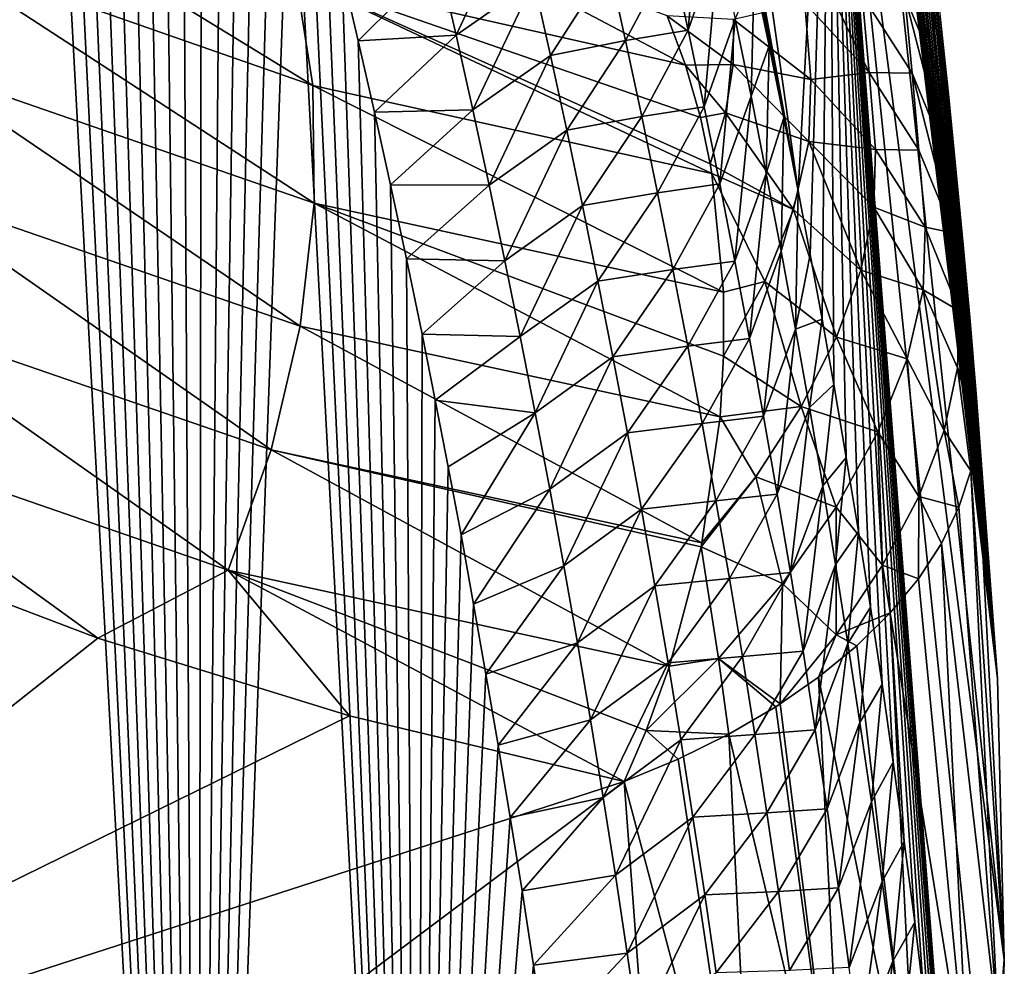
# Model space of a CAD drawing. Header units: metres. Extents: x -109 to 109, y -315 to 32.
# Tile 53 of 256: x -54.45 to -51.55, y -41.35 to -38.57. Entities that reach past the tile are written whole.
import ezdxf

# ---------------------------------------------------------------- set-up
doc = ezdxf.new("R2010")
doc.units = ezdxf.units.M
doc.layers.add('solid_K244242000C74_AAA', color=7, linetype='CONTINUOUS')

msp = doc.modelspace()

# ---------------------------------------------------------------- linework, layer by layer
at = {"layer": 'solid_K244242000C74_AAA'}
for points in [[(-52.158932, -39.069561, 52.143318), (-53.002499, -34.420593, 46.98999), (-52.969627, -33.4021, 47.703144)], [(-52.158932, -39.069561, 52.143318), (-52.969627, -33.4021, 47.703144), (-52.06636, -37.366936, 53.365517)], [(-52.24448, -38.642082, 51.485962), (-52.288467, -38.433128, 51.162354), (-53.002499, -34.420593, 46.98999)], [(-52.201298, -38.85416, 51.812897), (-52.24448, -38.642082, 51.485962), (-53.002499, -34.420593, 46.98999)], [(-52.158932, -39.069561, 52.143318), (-52.201298, -38.85416, 51.812897), (-53.002499, -34.420593, 46.98999)], [(-53.928799, -45.417698, 57.076584), (-54.550102, -45.981064, 57.04678), (-54.485451, -35.134682, 42.890556)], [(-53.928799, -45.417698, 57.076584), (-54.485451, -35.134682, 42.890556), (-54.42157, -35.309456, 43.196121)], [(-53.928799, -45.417698, 57.076584), (-54.42157, -35.309456, 43.196121), (-54.357834, -35.488392, 43.506508)], [(-53.928799, -45.417698, 57.076584), (-54.357834, -35.488392, 43.506508), (-54.294312, -35.671711, 43.821941)], [(-52.158936, -35.636108, 54.547443), (-51.57196, -40.506474, 59.611652), (-51.551472, -41.334538, 59.031837)], [(-52.06636, -37.366936, 53.365517), (-52.158936, -35.636108, 54.547443), (-51.551472, -41.334538, 59.031837)], [(-52.158936, -35.636108, 54.547443), (-52.123085, -35.842106, 54.82309), (-51.57196, -40.506474, 59.611652)], [(-53.928799, -45.417698, 57.076584), (-54.294312, -35.671711, 43.821941), (-54.23098, -35.859325, 44.142349)], [(-53.928799, -45.417698, 57.076584), (-54.23098, -35.859325, 44.142349), (-54.167686, -36.050766, 44.467297)], [(-52.123085, -35.842106, 54.82309), (-52.087879, -36.049809, 55.102287), (-51.57196, -40.506474, 59.611652)], [(-53.928799, -45.417698, 57.076584), (-54.167686, -36.050766, 44.467297), (-54.104527, -36.246277, 44.797012)], [(-52.087879, -36.049809, 55.102287), (-52.053345, -36.25927, 55.385197), (-51.57196, -40.506474, 59.611652)], [(-53.928799, -45.417698, 57.076584), (-54.104527, -36.246277, 44.797012), (-54.041603, -36.446136, 45.131756)], [(-52.053345, -36.25927, 55.385197), (-52.016567, -36.489159, 55.697296), (-51.57196, -40.506474, 59.611652)], [(-53.928799, -45.417698, 57.076584), (-54.041603, -36.446136, 45.131756), (-53.979019, -36.650616, 45.471786)], [(-52.016567, -36.489159, 55.697296), (-51.980633, -36.721264, 56.014183), (-51.57196, -40.506474, 59.611652)], [(-53.928799, -45.417698, 57.076584), (-53.979019, -36.650616, 45.471786), (-53.916878, -36.859993, 45.817364)], [(-51.980633, -36.721264, 56.014183), (-51.94558, -36.955658, 56.336052), (-51.57196, -40.506474, 59.611652)], [(-53.928799, -45.417698, 57.076584), (-53.916878, -36.859993, 45.817364), (-53.855244, -37.074417, 46.168644)], [(-51.94558, -36.955658, 56.336052), (-51.911449, -37.192402, 56.663086), (-51.57196, -40.506474, 59.611652)], [(-53.928799, -45.417698, 57.076584), (-53.855244, -37.074417, 46.168644), (-53.804073, -37.256454, 46.465286)], [(-51.911449, -37.192402, 56.663086), (-51.878311, -37.431374, 56.994949), (-51.57196, -40.506474, 59.611652)], [(-53.928799, -45.417698, 57.076584), (-53.804073, -37.256454, 46.465286), (-53.753105, -37.44157, 46.765518)], [(-52.123283, -39.257061, 52.429543), (-52.158932, -39.069561, 52.143318), (-52.06636, -37.366936, 53.365517)], [(-52.088272, -39.447285, 52.718555), (-52.123283, -39.257061, 52.429543), (-52.06636, -37.366936, 53.365517)], [(-52.053921, -39.640362, 53.01046), (-52.088272, -39.447285, 52.718555), (-52.06636, -37.366936, 53.365517)], [(-51.57196, -42.162613, 58.452011), (-52.06636, -37.366936, 53.365517), (-51.551472, -41.334538, 59.031837)], [(-52.017086, -39.855202, 53.333534), (-52.053921, -39.640362, 53.01046), (-52.06636, -37.366936, 53.365517)], [(-51.981102, -40.073784, 53.660336), (-52.017086, -39.855202, 53.333534), (-52.06636, -37.366936, 53.365517)], [(-51.945999, -40.296276, 53.990997), (-51.981102, -40.073784, 53.660336), (-52.06636, -37.366936, 53.365517)], [(-51.911819, -40.522831, 54.325642), (-51.945999, -40.296276, 53.990997), (-52.06636, -37.366936, 53.365517)], [(-51.878635, -40.753162, 54.66404), (-51.911819, -40.522831, 54.325642), (-52.06636, -37.366936, 53.365517)], [(-51.846504, -40.987129, 55.006073), (-51.878635, -40.753162, 54.66404), (-52.06636, -37.366936, 53.365517)], [(-51.815475, -41.224731, 55.351734), (-51.846504, -40.987129, 55.006073), (-52.06636, -37.366936, 53.365517)], [(-51.789268, -41.435616, 55.657166), (-51.815475, -41.224731, 55.351734), (-52.06636, -37.366936, 53.365517)], [(-51.763977, -41.649281, 55.965378), (-51.789268, -41.435616, 55.657166), (-52.06636, -37.366936, 53.365517)], [(-51.739639, -41.865723, 56.276363), (-51.763977, -41.649281, 55.965378), (-52.06636, -37.366936, 53.365517)], [(-51.716282, -42.084949, 56.59013), (-51.739639, -41.865723, 56.276363), (-52.06636, -37.366936, 53.365517)], [(-51.693947, -42.306953, 56.90667), (-51.716282, -42.084949, 56.59013), (-52.06636, -37.366936, 53.365517)], [(-51.672668, -42.531734, 57.225983), (-51.693947, -42.306953, 56.90667), (-52.06636, -37.366936, 53.365517)], [(-51.652481, -42.759289, 57.548073), (-51.672668, -42.531734, 57.225983), (-52.06636, -37.366936, 53.365517)], [(-51.57196, -42.162613, 58.452011), (-51.652481, -42.759289, 57.548073), (-52.06636, -37.366936, 53.365517)], [(-51.878311, -37.431374, 56.994949), (-51.846226, -37.672512, 57.331459), (-51.57196, -40.506474, 59.611652)], [(-53.928799, -45.417698, 57.076584), (-53.753105, -37.44157, 46.765518), (-53.702415, -37.629963, 47.069508)], [(-53.928799, -45.417698, 57.076584), (-53.702415, -37.629963, 47.069508), (-53.652092, -37.821819, 47.37743)], [(-51.846226, -37.672512, 57.331459), (-51.815239, -37.915813, 57.672615), (-51.57196, -40.506474, 59.611652)], [(-53.281349, -44.85178, 57.063065), (-53.928799, -45.417698, 57.076584), (-53.652092, -37.821819, 47.37743)], [(-53.281349, -44.85178, 57.063065), (-53.652092, -37.821819, 47.37743), (-53.602219, -38.017334, 47.689461)], [(-51.815239, -37.915813, 57.672615), (-51.78907, -38.130478, 57.974937), (-51.57196, -40.506474, 59.611652)], [(-53.589813, -38.758987, 62.465851), (-53.640057, -38.439915, 62.271835), (-54.755596, -38.044525, 63.195206)], [(-54.732536, -38.359478, 63.400745), (-53.589813, -38.758987, 62.465851), (-54.755596, -38.044525, 63.195206)], [(-53.281349, -44.85178, 57.063065), (-53.602219, -38.017334, 47.689461), (-53.552879, -38.216702, 48.005772)], [(-52.483589, -38.596035, 50.390072), (-52.532314, -38.370869, 50.046619), (-52.442108, -38.110844, 50.206841)], [(-52.483589, -38.596035, 50.390072), (-52.442108, -38.110844, 50.206841), (-52.392635, -38.336578, 50.550816)], [(-51.78907, -38.130478, 57.974937), (-51.763813, -38.346802, 58.280819), (-51.57196, -40.506474, 59.611652)], [(-53.281349, -44.85178, 57.063065), (-53.552879, -38.216702, 48.005772), (-53.504154, -38.420109, 48.326542)], [(-53.167538, -38.610302, 48.982876), (-53.218285, -38.390404, 48.640072), (-52.989082, -38.230812, 48.819695)], [(-53.167538, -38.610302, 48.982876), (-52.989082, -38.230812, 48.819695), (-52.938389, -38.450001, 49.160004)], [(-51.867588, -38.266415, 59.227711), (-51.745815, -38.733505, 59.369801), (-51.769032, -38.502666, 59.037251)], [(-51.867588, -38.266415, 59.227711), (-51.844875, -38.494675, 59.556473), (-51.745815, -38.733505, 59.369801)], [(-53.640057, -38.439915, 62.271835), (-52.49107, -38.698879, 61.336479), (-53.281342, -38.281532, 61.663597)], [(-52.544895, -38.554066, 61.228283), (-53.281342, -38.281532, 61.663597), (-52.49107, -38.698879, 61.336479)], [(-51.950195, -38.720394, 60.380829), (-52.159607, -38.290104, 60.207573), (-52.139874, -38.516182, 60.535248)], [(-51.970196, -38.492867, 60.0509), (-52.159607, -38.290104, 60.207573), (-51.950195, -38.720394, 60.380829)], [(-54.75774, -38.699677, 63.56076), (-53.585266, -39.10577, 62.61314), (-54.732536, -38.359478, 63.400745)], [(-53.585266, -39.10577, 62.61314), (-53.589813, -38.758987, 62.465851), (-54.732536, -38.359478, 63.400745)], [(-52.436283, -38.822018, 50.733166), (-52.483589, -38.596035, 50.390072), (-52.392635, -38.336578, 50.550816)], [(-52.436283, -38.822018, 50.733166), (-52.392635, -38.336578, 50.550816), (-52.344612, -38.563126, 50.894428)], [(-51.763813, -38.346802, 58.280819), (-51.739506, -38.564777, 58.590256), (-51.57196, -40.506474, 59.611652)], [(-53.218285, -38.390404, 48.640072), (-53.455952, -38.627323, 48.651585), (-53.504154, -38.420109, 48.326542)], [(-53.167538, -38.610302, 48.982876), (-53.455952, -38.627323, 48.651585), (-53.218285, -38.390404, 48.640072)], [(-52.667942, -38.625969, 49.912102), (-52.717224, -38.402683, 49.56937), (-52.532314, -38.370869, 50.046619)], [(-52.667942, -38.625969, 49.912102), (-52.532314, -38.370869, 50.046619), (-52.483589, -38.596035, 50.390072)], [(-53.281349, -44.85178, 57.063065), (-53.504154, -38.420109, 48.326542), (-53.455952, -38.627323, 48.651585)], [(-52.889046, -38.670067, 49.49995), (-52.938389, -38.450001, 49.160004), (-52.717224, -38.402683, 49.56937)], [(-52.889046, -38.670067, 49.49995), (-52.717224, -38.402683, 49.56937), (-52.667942, -38.625969, 49.912102)], [(-53.640057, -38.439915, 62.271835), (-52.418583, -38.989758, 61.506714), (-52.447205, -38.853523, 61.433777)], [(-53.640057, -38.439915, 62.271835), (-52.413601, -39.018353, 61.520618), (-52.418583, -38.989758, 61.506714)], [(-53.640057, -38.439915, 62.271835), (-52.447205, -38.853523, 61.433777), (-52.49107, -38.698879, 61.336479)], [(-53.589813, -38.758987, 62.465851), (-52.413601, -39.018353, 61.520618), (-53.640057, -38.439915, 62.271835)], [(-53.118141, -38.831123, 49.325314), (-53.167538, -38.610302, 48.982876), (-52.938389, -38.450001, 49.160004)], [(-53.118141, -38.831123, 49.325314), (-52.938389, -38.450001, 49.160004), (-52.889046, -38.670067, 49.49995)], [(-52.298035, -38.790462, 51.237686), (-52.344612, -38.563126, 50.894428), (-52.288467, -38.433128, 51.162354)], [(-52.298035, -38.790462, 51.237686), (-52.288467, -38.433128, 51.162354), (-52.24448, -38.642082, 51.485962)], [(-51.970196, -38.492867, 60.0509), (-51.823463, -38.722424, 59.885677), (-51.844875, -38.494675, 59.556473)], [(-51.970196, -38.492867, 60.0509), (-51.950195, -38.720394, 60.380829), (-51.823463, -38.722424, 59.885677)], [(-51.844875, -38.494675, 59.556473), (-51.723957, -38.963833, 59.702797), (-51.745815, -38.733505, 59.369801)], [(-51.844875, -38.494675, 59.556473), (-51.823463, -38.722424, 59.885677), (-51.723957, -38.963833, 59.702797)], [(-51.769032, -38.502666, 59.037251), (-51.716183, -38.784412, 58.903244), (-51.739506, -38.564777, 58.590256)], [(-51.769032, -38.502666, 59.037251), (-51.745815, -38.733505, 59.369801), (-51.716183, -38.784412, 58.903244)], [(-52.349457, -38.564598, 60.99802), (-52.121387, -38.74173, 60.863361), (-52.139874, -38.516182, 60.535248)], [(-51.950195, -38.720394, 60.380829), (-52.139874, -38.516182, 60.535248), (-52.121387, -38.74173, 60.863361)], [(-52.544895, -38.554066, 61.228283), (-52.350304, -38.696743, 61.177773), (-52.349457, -38.564598, 60.99802)], [(-52.544895, -38.554066, 61.228283), (-52.49107, -38.698879, 61.336479), (-52.350304, -38.696743, 61.177773)], [(-52.390392, -39.048801, 51.075909), (-52.436283, -38.822018, 50.733166), (-52.344612, -38.563126, 50.894428)], [(-52.390392, -39.048801, 51.075909), (-52.344612, -38.563126, 50.894428), (-52.298035, -38.790462, 51.237686)], [(-52.350304, -38.696743, 61.177773), (-52.121387, -38.74173, 60.863361), (-52.349457, -38.564598, 60.99802)], [(-51.739506, -38.564777, 58.590256), (-51.716183, -38.784412, 58.903244), (-51.57196, -40.506474, 59.611652)], [(-52.620056, -38.850105, 50.254475), (-52.667942, -38.625969, 49.912102), (-52.483589, -38.596035, 50.390072)], [(-52.620056, -38.850105, 50.254475), (-52.483589, -38.596035, 50.390072), (-52.436283, -38.822018, 50.733166)], [(-53.167538, -38.610302, 48.982876), (-53.408073, -38.837898, 48.980522), (-53.455952, -38.627323, 48.651585)], [(-53.118141, -38.831123, 49.325314), (-53.408073, -38.837898, 48.980522), (-53.167538, -38.610302, 48.982876)], [(-52.841049, -38.890999, 49.839539), (-52.889046, -38.670067, 49.49995), (-52.667942, -38.625969, 49.912102)], [(-52.841049, -38.890999, 49.839539), (-52.667942, -38.625969, 49.912102), (-52.620056, -38.850105, 50.254475)], [(-53.281349, -44.85178, 57.063065), (-53.455952, -38.627323, 48.651585), (-53.408073, -38.837898, 48.980522)], [(-52.252899, -39.018581, 51.580593), (-52.298035, -38.790462, 51.237686), (-52.24448, -38.642082, 51.485962)], [(-52.252899, -39.018581, 51.580593), (-52.24448, -38.642082, 51.485962), (-52.201298, -38.85416, 51.812897)], [(-53.070091, -39.052841, 49.667385), (-53.118141, -38.831123, 49.325314), (-52.889046, -38.670067, 49.49995)], [(-53.070091, -39.052841, 49.667385), (-52.889046, -38.670067, 49.49995), (-52.841049, -38.890999, 49.839539)], [(-54.830303, -39.053047, 63.669563), (-53.626575, -39.467957, 62.708477), (-54.75774, -38.699677, 63.56076)], [(-53.626575, -39.467957, 62.708477), (-53.585266, -39.10577, 62.61314), (-54.75774, -38.699677, 63.56076)], [(-52.49107, -38.698879, 61.336479), (-52.373329, -38.839096, 61.347996), (-52.350304, -38.696743, 61.177773)], [(-52.49107, -38.698879, 61.336479), (-52.447205, -38.853523, 61.433777), (-52.373329, -38.839096, 61.347996)], [(-52.127296, -38.924442, 61.106884), (-52.350304, -38.696743, 61.177773), (-52.373329, -38.839096, 61.347996)], [(-52.127296, -38.924442, 61.106884), (-52.121387, -38.74173, 60.863361), (-52.350304, -38.696743, 61.177773)], [(-52.127296, -38.924442, 61.106884), (-51.931477, -38.947403, 60.711197), (-52.121387, -38.74173, 60.863361)], [(-51.950195, -38.720394, 60.380829), (-52.121387, -38.74173, 60.863361), (-51.931477, -38.947403, 60.711197)], [(-51.950195, -38.720394, 60.380829), (-51.803349, -38.949665, 60.215317), (-51.823463, -38.722424, 59.885677)], [(-51.950195, -38.720394, 60.380829), (-51.931477, -38.947403, 60.711197), (-51.803349, -38.949665, 60.215317)], [(-51.823463, -38.722424, 59.885677), (-51.703442, -39.193649, 60.036232), (-51.723957, -38.963833, 59.702797)], [(-51.823463, -38.722424, 59.885677), (-51.803349, -38.949665, 60.215317), (-51.703442, -39.193649, 60.036232)], [(-51.745815, -38.733505, 59.369801), (-51.693874, -39.005699, 59.219788), (-51.716183, -38.784412, 58.903244)], [(-51.745815, -38.733505, 59.369801), (-51.723957, -38.963833, 59.702797), (-51.693874, -39.005699, 59.219788)], [(-53.589813, -38.758987, 62.465851), (-52.379158, -39.367912, 61.656982), (-52.413601, -39.018353, 61.520618)], [(-53.585266, -39.10577, 62.61314), (-52.379158, -39.367912, 61.656982), (-53.589813, -38.758987, 62.465851)], [(-52.345917, -39.276375, 51.418297), (-52.390392, -39.048801, 51.075909), (-52.298035, -38.790462, 51.237686)], [(-52.345917, -39.276375, 51.418297), (-52.298035, -38.790462, 51.237686), (-52.252899, -39.018581, 51.580593)], [(-51.716183, -38.784412, 58.903244), (-51.693874, -39.005699, 59.219788), (-51.57196, -40.506474, 59.611652)], [(-52.573555, -39.075062, 50.596493), (-52.620056, -38.850105, 50.254475), (-52.436283, -38.822018, 50.733166)], [(-52.573555, -39.075062, 50.596493), (-52.436283, -38.822018, 50.733166), (-52.390392, -39.048801, 51.075909)], [(-53.118141, -38.831123, 49.325314), (-53.360634, -39.052063, 49.313549), (-53.408073, -38.837898, 48.980522)], [(-53.281349, -44.85178, 57.063065), (-53.408073, -38.837898, 48.980522), (-53.360634, -39.052063, 49.313549)], [(-53.070091, -39.052841, 49.667385), (-53.360634, -39.052063, 49.313549), (-53.118141, -38.831123, 49.325314)], [(-52.794395, -39.112774, 50.178776), (-52.841049, -38.890999, 49.839539), (-52.620056, -38.850105, 50.254475)], [(-52.794395, -39.112774, 50.178776), (-52.620056, -38.850105, 50.254475), (-52.573555, -39.075062, 50.596493)], [(-52.447205, -38.853523, 61.433777), (-52.418583, -38.989758, 61.506714), (-52.373329, -38.839096, 61.347996)], [(-52.172825, -39.124374, 61.331997), (-52.373329, -38.839096, 61.347996), (-52.418583, -38.989758, 61.506714)], [(-52.172825, -39.124374, 61.331997), (-52.127296, -38.924442, 61.106884), (-52.373329, -38.839096, 61.347996)], [(-52.209206, -39.247467, 51.923145), (-52.252899, -39.018581, 51.580593), (-52.201298, -38.85416, 51.812897)], [(-52.209206, -39.247467, 51.923145), (-52.201298, -38.85416, 51.812897), (-52.158932, -39.069561, 52.143318)], [(-53.023384, -39.27544, 50.00909), (-53.070091, -39.052841, 49.667385), (-52.841049, -38.890999, 49.839539)], [(-53.023384, -39.27544, 50.00909), (-52.841049, -38.890999, 49.839539), (-52.794395, -39.112774, 50.178776)], [(-51.973999, -39.303226, 61.152603), (-52.127296, -38.924442, 61.106884), (-52.172825, -39.124374, 61.331997)], [(-51.935585, -39.117722, 60.939674), (-51.931477, -38.947403, 60.711197), (-52.127296, -38.924442, 61.106884)], [(-51.973999, -39.303226, 61.152603), (-51.935585, -39.117722, 60.939674), (-52.127296, -38.924442, 61.106884)], [(-51.935585, -39.117722, 60.939674), (-51.784534, -39.176395, 60.545383), (-51.931477, -38.947403, 60.711197)], [(-51.931477, -38.947403, 60.711197), (-51.784534, -39.176395, 60.545383), (-51.803349, -38.949665, 60.215317)], [(-51.803349, -38.949665, 60.215317), (-51.784534, -39.176395, 60.545383), (-51.703442, -39.193649, 60.036232)], [(-51.723957, -38.963833, 59.702797), (-51.672623, -39.228638, 59.539883), (-51.693874, -39.005699, 59.219788)], [(-51.723957, -38.963833, 59.702797), (-51.703442, -39.193649, 60.036232), (-51.672623, -39.228638, 59.539883)], [(-52.413601, -39.018353, 61.520618), (-52.172825, -39.124374, 61.331997), (-52.418583, -38.989758, 61.506714)], [(-52.413601, -39.018353, 61.520618), (-52.256893, -39.336765, 61.533348), (-52.172825, -39.124374, 61.331997)], [(-52.413601, -39.018353, 61.520618), (-52.379158, -39.367912, 61.656982), (-52.256893, -39.336765, 61.533348)], [(-52.302849, -39.504719, 51.760334), (-52.345917, -39.276375, 51.418297), (-52.252899, -39.018581, 51.580593)], [(-52.302849, -39.504719, 51.760334), (-52.252899, -39.018581, 51.580593), (-52.209206, -39.247467, 51.923145)], [(-51.693874, -39.005699, 59.219788), (-51.672623, -39.228638, 59.539883), (-51.57196, -40.506474, 59.611652)], [(-54.947655, -39.407047, 63.723293), (-53.712269, -39.832691, 62.748474), (-54.830303, -39.053047, 63.669563)], [(-53.712269, -39.832691, 62.748474), (-53.626575, -39.467957, 62.708477), (-54.830303, -39.053047, 63.669563)], [(-53.281349, -44.85178, 57.063065), (-53.360634, -39.052063, 49.313549), (-53.313747, -39.270058, 49.650867)], [(-53.070091, -39.052841, 49.667385), (-53.313747, -39.270058, 49.650867), (-53.360634, -39.052063, 49.313549)], [(-53.023384, -39.27544, 50.00909), (-53.313747, -39.270058, 49.650867), (-53.070091, -39.052841, 49.667385)], [(-52.528439, -39.300827, 50.938156), (-52.573555, -39.075062, 50.596493), (-52.390392, -39.048801, 51.075909)], [(-52.528439, -39.300827, 50.938156), (-52.390392, -39.048801, 51.075909), (-52.345917, -39.276375, 51.418297)], [(-52.749084, -39.335373, 50.517658), (-52.794395, -39.112774, 50.178776), (-52.573555, -39.075062, 50.596493)], [(-52.749084, -39.335373, 50.517658), (-52.573555, -39.075062, 50.596493), (-52.528439, -39.300827, 50.938156)], [(-52.166943, -39.477108, 52.26535), (-52.209206, -39.247467, 51.923145), (-52.158932, -39.069561, 52.143318)], [(-52.166943, -39.477108, 52.26535), (-52.158932, -39.069561, 52.143318), (-52.123283, -39.257061, 52.429543)], [(-53.626575, -39.467957, 62.708477), (-52.389034, -39.735176, 61.740784), (-53.585266, -39.10577, 62.61314)], [(-53.585266, -39.10577, 62.61314), (-52.378738, -39.556862, 61.707218), (-52.379158, -39.367912, 61.656982)], [(-53.585266, -39.10577, 62.61314), (-52.389034, -39.735176, 61.740784), (-52.378738, -39.556862, 61.707218)], [(-52.978016, -39.498901, 50.350433), (-53.023384, -39.27544, 50.00909), (-52.794395, -39.112774, 50.178776)], [(-52.978016, -39.498901, 50.350433), (-52.794395, -39.112774, 50.178776), (-52.749084, -39.335373, 50.517658)], [(-51.79076, -39.361469, 60.791794), (-51.935585, -39.117722, 60.939674), (-51.973999, -39.303226, 61.152603)], [(-51.79076, -39.361469, 60.791794), (-51.784534, -39.176395, 60.545383), (-51.935585, -39.117722, 60.939674)], [(-52.04594, -39.50016, 61.345654), (-52.172825, -39.124374, 61.331997), (-52.256893, -39.336765, 61.533348)], [(-52.04594, -39.50016, 61.345654), (-51.973999, -39.303226, 61.152603), (-52.172825, -39.124374, 61.331997)], [(-51.79076, -39.361469, 60.791794), (-51.684296, -39.422897, 60.370132), (-51.784534, -39.176395, 60.545383)], [(-51.784534, -39.176395, 60.545383), (-51.684296, -39.422897, 60.370132), (-51.703442, -39.193649, 60.036232)], [(-51.703442, -39.193649, 60.036232), (-51.652458, -39.453232, 59.863525), (-51.672623, -39.228638, 59.539883)], [(-51.703442, -39.193649, 60.036232), (-51.684296, -39.422897, 60.370132), (-51.652458, -39.453232, 59.863525)], [(-51.672623, -39.228638, 59.539883), (-51.652458, -39.453232, 59.863525), (-51.57196, -40.506474, 59.611652)], [(-52.261189, -39.733826, 52.102024), (-52.302849, -39.504719, 51.760334), (-52.209206, -39.247467, 51.923145)], [(-52.261189, -39.733826, 52.102024), (-52.209206, -39.247467, 51.923145), (-52.166943, -39.477108, 52.26535)], [(-52.166943, -39.477108, 52.26535), (-52.123283, -39.257061, 52.429543), (-52.088272, -39.447285, 52.718555)], [(-53.281349, -44.85178, 57.063065), (-53.313747, -39.270058, 49.650867), (-53.26754, -39.492119, 49.992683)], [(-53.023384, -39.27544, 50.00909), (-53.26754, -39.492119, 49.992683), (-53.313747, -39.270058, 49.650867)], [(-52.978016, -39.498901, 50.350433), (-53.26754, -39.492119, 49.992683), (-53.023384, -39.27544, 50.00909)], [(-52.484699, -39.52739, 51.279469), (-52.528439, -39.300827, 50.938156), (-52.345917, -39.276375, 51.418297)], [(-52.484699, -39.52739, 51.279469), (-52.345917, -39.276375, 51.418297), (-52.302849, -39.504719, 51.760334)], [(-52.705105, -39.558781, 50.85619), (-52.749084, -39.335373, 50.517658), (-52.528439, -39.300827, 50.938156)], [(-52.705105, -39.558781, 50.85619), (-52.528439, -39.300827, 50.938156), (-52.484699, -39.52739, 51.279469)], [(-51.837574, -39.564129, 61.019279), (-51.973999, -39.303226, 61.152603), (-52.04594, -39.50016, 61.345654)], [(-51.837574, -39.564129, 61.019279), (-51.79076, -39.361469, 60.791794), (-51.973999, -39.303226, 61.152603)], [(-52.933979, -39.723202, 50.691422), (-52.978016, -39.498901, 50.350433), (-52.749084, -39.335373, 50.517658)], [(-52.933979, -39.723202, 50.691422), (-52.749084, -39.335373, 50.517658), (-52.705105, -39.558781, 50.85619)], [(-52.379158, -39.367912, 61.656982), (-52.378738, -39.556862, 61.707218), (-52.256893, -39.336765, 61.533348)], [(-52.149944, -39.704517, 61.514912), (-52.256893, -39.336765, 61.533348), (-52.378738, -39.556862, 61.707218)], [(-52.149944, -39.704517, 61.514912), (-52.04594, -39.50016, 61.345654), (-52.256893, -39.336765, 61.533348)], [(-51.728928, -39.775227, 60.804527), (-51.79076, -39.361469, 60.791794), (-51.837574, -39.564129, 61.019279)], [(-51.689022, -39.591343, 60.595398), (-51.684296, -39.422897, 60.370132), (-51.79076, -39.361469, 60.791794)], [(-51.728928, -39.775227, 60.804527), (-51.689022, -39.591343, 60.595398), (-51.79076, -39.361469, 60.791794)], [(-55.105629, -39.749111, 63.720047), (-53.839321, -40.187023, 62.73172), (-54.947655, -39.407047, 63.723293)], [(-53.839321, -40.187023, 62.73172), (-53.712269, -39.832691, 62.748474), (-54.947655, -39.407047, 63.723293)], [(-51.689022, -39.591343, 60.595398), (-51.633419, -39.679482, 60.190716), (-51.684296, -39.422897, 60.370132)], [(-51.684296, -39.422897, 60.370132), (-51.633419, -39.679482, 60.190716), (-51.652458, -39.453232, 59.863525)], [(-52.126114, -39.707489, 52.607204), (-52.166943, -39.477108, 52.26535), (-52.088272, -39.447285, 52.718555)], [(-52.126114, -39.707489, 52.607204), (-52.088272, -39.447285, 52.718555), (-52.053921, -39.640362, 53.01046)], [(-51.652458, -39.453232, 59.863525), (-51.633419, -39.679482, 60.190716), (-51.57196, -40.506474, 59.611652)], [(-53.712269, -39.832691, 62.748474), (-52.442646, -40.107067, 61.768856), (-53.626575, -39.467957, 62.708477)], [(-53.626575, -39.467957, 62.708477), (-52.442646, -40.107067, 61.768856), (-52.389034, -39.735176, 61.740784)], [(-53.281349, -44.85178, 57.063065), (-53.26754, -39.492119, 49.992683), (-53.228554, -39.685875, 50.289406)], [(-52.978016, -39.498901, 50.350433), (-53.228554, -39.685875, 50.289406), (-53.26754, -39.492119, 49.992683)], [(-52.220932, -39.96368, 52.443367), (-52.261189, -39.733826, 52.102024), (-52.166943, -39.477108, 52.26535)], [(-52.220932, -39.96368, 52.443367), (-52.166943, -39.477108, 52.26535), (-52.126114, -39.707489, 52.607204)], [(-52.933979, -39.723202, 50.691422), (-53.228554, -39.685875, 50.289406), (-52.978016, -39.498901, 50.350433)], [(-52.442341, -39.754738, 51.62043), (-52.484699, -39.52739, 51.279469), (-52.302849, -39.504719, 51.760334)], [(-52.442341, -39.754738, 51.62043), (-52.302849, -39.504719, 51.760334), (-52.261189, -39.733826, 52.102024)], [(-51.923832, -39.779434, 61.22229), (-52.04594, -39.50016, 61.345654), (-52.149944, -39.704517, 61.514912)], [(-51.923832, -39.779434, 61.22229), (-51.837574, -39.564129, 61.019279), (-52.04594, -39.50016, 61.345654)], [(-52.66246, -39.782986, 51.194374), (-52.705105, -39.558781, 50.85619), (-52.484699, -39.52739, 51.279469)], [(-52.66246, -39.782986, 51.194374), (-52.484699, -39.52739, 51.279469), (-52.442341, -39.754738, 51.62043)], [(-52.891277, -39.948338, 51.032047), (-52.933979, -39.723202, 50.691422), (-52.705105, -39.558781, 50.85619)], [(-52.891277, -39.948338, 51.032047), (-52.705105, -39.558781, 50.85619), (-52.66246, -39.782986, 51.194374)], [(-52.389034, -39.735176, 61.740784), (-52.149944, -39.704517, 61.514912), (-52.378738, -39.556862, 61.707218)], [(-51.803135, -39.970512, 60.992931), (-51.837574, -39.564129, 61.019279), (-51.923832, -39.779434, 61.22229)], [(-51.803135, -39.970512, 60.992931), (-51.728928, -39.775227, 60.804527), (-51.837574, -39.564129, 61.019279)], [(-51.728928, -39.775227, 60.804527), (-51.65062, -39.894772, 60.493797), (-51.689022, -39.591343, 60.595398)], [(-51.689022, -39.591343, 60.595398), (-51.633335, -39.787228, 60.342651), (-51.633419, -39.679482, 60.190716)], [(-51.689022, -39.591343, 60.595398), (-51.65062, -39.894772, 60.493797), (-51.633335, -39.787228, 60.342651)], [(-52.086716, -39.938602, 52.948715), (-52.126114, -39.707489, 52.607204), (-52.053921, -39.640362, 53.01046)], [(-52.086716, -39.938602, 52.948715), (-52.053921, -39.640362, 53.01046), (-52.017086, -39.855202, 53.333534)], [(-53.281349, -44.85178, 57.063065), (-53.228554, -39.685875, 50.289406), (-53.190228, -39.882938, 50.589714)], [(-52.933979, -39.723202, 50.691422), (-53.190228, -39.882938, 50.589714), (-53.228554, -39.685875, 50.289406)], [(-51.633335, -39.787228, 60.342651), (-51.57196, -40.506474, 59.611652), (-51.633419, -39.679482, 60.190716)], [(-52.933979, -39.723202, 50.691422), (-53.15263, -40.083462, 50.893738), (-53.190228, -39.882938, 50.589714)], [(-52.891277, -39.948338, 51.032047), (-53.15263, -40.083462, 50.893738), (-52.933979, -39.723202, 50.691422)], [(-52.389034, -39.735176, 61.740784), (-52.283901, -39.912151, 61.656937), (-52.149944, -39.704517, 61.514912)], [(-52.047436, -40.002144, 61.395882), (-52.149944, -39.704517, 61.514912), (-52.283901, -39.912151, 61.656937)], [(-52.182076, -40.194271, 52.784359), (-52.220932, -39.96368, 52.443367), (-52.126114, -39.707489, 52.607204)], [(-52.182076, -40.194271, 52.784359), (-52.126114, -39.707489, 52.607204), (-52.086716, -39.938602, 52.948715)], [(-52.047436, -40.002144, 61.395882), (-51.923832, -39.779434, 61.22229), (-52.149944, -39.704517, 61.514912)], [(-55.105629, -39.749111, 63.720047), (-54.90863, -40.127071, 63.413929), (-54.223282, -40.387897, 62.868259)], [(-55.105629, -39.749111, 63.720047), (-54.223282, -40.387897, 62.868259), (-53.839321, -40.187023, 62.73172)], [(-52.621147, -40.007973, 51.532211), (-52.66246, -39.782986, 51.194374), (-52.442341, -39.754738, 51.62043)], [(-52.621147, -40.007973, 51.532211), (-52.442341, -39.754738, 51.62043), (-52.401356, -39.982849, 51.961044)], [(-52.389034, -39.735176, 61.740784), (-52.442646, -40.107067, 61.768856), (-52.283901, -39.912151, 61.656937)], [(-52.401356, -39.982849, 51.961044), (-52.442341, -39.754738, 51.62043), (-52.261189, -39.733826, 52.102024)], [(-52.401356, -39.982849, 51.961044), (-52.261189, -39.733826, 52.102024), (-52.220932, -39.96368, 52.443367)], [(-52.849907, -40.174286, 51.372318), (-52.891277, -39.948338, 51.032047), (-52.66246, -39.782986, 51.194374)], [(-52.849907, -40.174286, 51.372318), (-52.66246, -39.782986, 51.194374), (-52.621147, -40.007973, 51.532211)], [(-51.910019, -40.17292, 61.156475), (-51.923832, -39.779434, 61.22229), (-52.047436, -40.002144, 61.395882)], [(-51.910019, -40.17292, 61.156475), (-51.803135, -39.970512, 60.992931), (-51.923832, -39.779434, 61.22229)], [(-51.803135, -39.970512, 60.992931), (-51.685043, -40.002102, 60.642204), (-51.728928, -39.775227, 60.804527)], [(-51.728928, -39.775227, 60.804527), (-51.685043, -40.002102, 60.642204), (-51.65062, -39.894772, 60.493797)], [(-51.633335, -39.787228, 60.342651), (-51.65062, -39.894772, 60.493797), (-51.551472, -41.334538, 59.031837)], [(-51.633335, -39.787228, 60.342651), (-51.551472, -41.334538, 59.031837), (-51.57196, -40.506474, 59.611652)], [(-53.839321, -40.187023, 62.73172), (-52.538174, -40.470402, 61.740292), (-53.712269, -39.832691, 62.748474)], [(-53.712269, -39.832691, 62.748474), (-52.445045, -40.118832, 61.768814), (-52.442646, -40.107067, 61.768856)], [(-53.712269, -39.832691, 62.748474), (-52.538174, -40.470402, 61.740292), (-52.445045, -40.118832, 61.768814)], [(-52.048744, -40.170429, 53.289883), (-52.086716, -39.938602, 52.948715), (-52.017086, -39.855202, 53.333534)], [(-52.048744, -40.170429, 53.289883), (-52.017086, -39.855202, 53.333534), (-51.981102, -40.073784, 53.660336)], [(-53.281349, -44.85178, 57.063065), (-53.190228, -39.882938, 50.589714), (-53.15263, -40.083462, 50.893738)], [(-51.568851, -41.547901, 59.336552), (-51.65062, -39.894772, 60.493797), (-51.685043, -40.002102, 60.642204)], [(-51.568851, -41.547901, 59.336552), (-51.551472, -41.334538, 59.031837), (-51.65062, -39.894772, 60.493797)], [(-52.442646, -40.107067, 61.768856), (-52.445045, -40.118832, 61.768814), (-52.283901, -39.912151, 61.656937)], [(-52.205376, -40.226822, 61.535824), (-52.283901, -39.912151, 61.656937), (-52.445045, -40.118832, 61.768814)], [(-52.205376, -40.226822, 61.535824), (-52.047436, -40.002144, 61.395882), (-52.283901, -39.912151, 61.656937)], [(-52.891277, -39.948338, 51.032047), (-53.115677, -40.287277, 51.201347), (-53.15263, -40.083462, 50.893738)], [(-52.849907, -40.174286, 51.372318), (-53.115677, -40.287277, 51.201347), (-52.891277, -39.948338, 51.032047)], [(-52.144619, -40.425587, 53.125011), (-52.182076, -40.194271, 52.784359), (-52.086716, -39.938602, 52.948715)], [(-52.144619, -40.425587, 53.125011), (-52.086716, -39.938602, 52.948715), (-52.048744, -40.170429, 53.289883)], [(-52.581161, -40.233734, 51.869701), (-52.621147, -40.007973, 51.532211), (-52.401356, -39.982849, 51.961044)], [(-52.581161, -40.233734, 51.869701), (-52.401356, -39.982849, 51.961044), (-52.36174, -40.211723, 52.301308)], [(-52.36174, -40.211723, 52.301308), (-52.401356, -39.982849, 51.961044), (-52.220932, -39.96368, 52.443367)], [(-52.36174, -40.211723, 52.301308), (-52.220932, -39.96368, 52.443367), (-52.182076, -40.194271, 52.784359)], [(-51.910019, -40.17292, 61.156475), (-51.804047, -40.21241, 60.925705), (-51.803135, -39.970512, 60.992931)], [(-51.803135, -39.970512, 60.992931), (-51.804047, -40.21241, 60.925705), (-51.73634, -40.108303, 60.786617)], [(-51.803135, -39.970512, 60.992931), (-51.73634, -40.108303, 60.786617), (-51.685043, -40.002102, 60.642204)], [(-52.809864, -40.401039, 51.712231), (-52.849907, -40.174286, 51.372318), (-52.621147, -40.007973, 51.532211)], [(-52.809864, -40.401039, 51.712231), (-52.621147, -40.007973, 51.532211), (-52.581161, -40.233734, 51.869701)], [(-52.04723, -40.37801, 61.291576), (-52.047436, -40.002144, 61.395882), (-52.205376, -40.226822, 61.535824)], [(-52.04723, -40.37801, 61.291576), (-51.910019, -40.17292, 61.156475), (-52.047436, -40.002144, 61.395882)], [(-51.568851, -41.547901, 59.336552), (-51.685043, -40.002102, 60.642204), (-51.73634, -40.108303, 60.786617)], [(-52.012196, -40.402958, 53.630707), (-52.048744, -40.170429, 53.289883), (-51.981102, -40.073784, 53.660336)], [(-52.012196, -40.402958, 53.630707), (-51.981102, -40.073784, 53.660336), (-51.945999, -40.296276, 53.990997)], [(-53.281349, -44.85178, 57.063065), (-53.15263, -40.083462, 50.893738), (-53.115677, -40.287277, 51.201347)], [(-54.223282, -40.387897, 62.868259), (-54.90863, -40.127071, 63.413929), (-56.199856, -41.951969, 62.988171)], [(-52.538174, -40.470402, 61.740292), (-52.393803, -40.448006, 61.63871), (-52.445045, -40.118832, 61.768814)], [(-52.393803, -40.448006, 61.63871), (-52.205376, -40.226822, 61.535824), (-52.445045, -40.118832, 61.768814)], [(-51.654892, -41.755722, 59.63335), (-51.73634, -40.108303, 60.786617), (-51.804047, -40.21241, 60.925705)], [(-51.654892, -41.755722, 59.63335), (-51.568851, -41.547901, 59.336552), (-51.73634, -40.108303, 60.786617)], [(-53.839321, -40.187023, 62.73172), (-54.223282, -40.387897, 62.868259), (-53.481133, -40.617016, 62.285522)], [(-53.839321, -40.187023, 62.73172), (-53.481133, -40.617016, 62.285522), (-52.671467, -40.810352, 61.656857)], [(-53.839321, -40.187023, 62.73172), (-52.671467, -40.810352, 61.656857), (-52.606983, -40.660099, 61.701378)], [(-53.839321, -40.187023, 62.73172), (-52.606983, -40.660099, 61.701378), (-52.538174, -40.470402, 61.740292)], [(-52.849907, -40.174286, 51.372318), (-53.079124, -40.493877, 51.51215), (-53.115677, -40.287277, 51.201347)], [(-52.809864, -40.401039, 51.712231), (-53.079124, -40.493877, 51.51215), (-52.849907, -40.174286, 51.372318)], [(-52.108555, -40.657612, 53.465317), (-52.144619, -40.425587, 53.125011), (-52.048744, -40.170429, 53.289883)], [(-52.108555, -40.657612, 53.465317), (-52.048744, -40.170429, 53.289883), (-52.012196, -40.402958, 53.630707)], [(-52.04723, -40.37801, 61.291576), (-51.887577, -40.313496, 61.05825), (-51.910019, -40.17292, 61.156475)], [(-51.910019, -40.17292, 61.156475), (-51.887577, -40.313496, 61.05825), (-51.804047, -40.21241, 60.925705)], [(-52.5425, -40.460247, 52.206844), (-52.581161, -40.233734, 51.869701), (-52.36174, -40.211723, 52.301308)], [(-52.5425, -40.460247, 52.206844), (-52.36174, -40.211723, 52.301308), (-52.323494, -40.441338, 52.641224)], [(-52.323494, -40.441338, 52.641224), (-52.36174, -40.211723, 52.301308), (-52.182076, -40.194271, 52.784359)], [(-52.323494, -40.441338, 52.641224), (-52.182076, -40.194271, 52.784359), (-52.144619, -40.425587, 53.125011)], [(-51.654892, -41.755722, 59.63335), (-51.804047, -40.21241, 60.925705), (-51.887577, -40.313496, 61.05825)], [(-52.771149, -40.628582, 52.051785), (-52.809864, -40.401039, 51.712231), (-52.581161, -40.233734, 51.869701)], [(-52.771149, -40.628582, 52.051785), (-52.581161, -40.233734, 51.869701), (-52.5425, -40.460247, 52.206844)], [(-52.393803, -40.448006, 61.63871), (-52.211792, -40.581543, 61.395153), (-52.205376, -40.226822, 61.535824)], [(-52.04723, -40.37801, 61.291576), (-52.205376, -40.226822, 61.535824), (-52.211792, -40.581543, 61.395153)], [(-53.281349, -44.85178, 57.063065), (-53.115677, -40.287277, 51.201347), (-53.079124, -40.493877, 51.51215)], [(-51.977066, -40.636181, 53.971188), (-52.012196, -40.402958, 53.630707), (-51.945999, -40.296276, 53.990997)], [(-51.977066, -40.636181, 53.971188), (-51.945999, -40.296276, 53.990997), (-51.911819, -40.522831, 54.325642)], [(-52.04723, -40.37801, 61.291576), (-51.986191, -40.41069, 61.183094), (-51.887577, -40.313496, 61.05825)], [(-51.806614, -41.950787, 59.911934), (-51.887577, -40.313496, 61.05825), (-51.986191, -40.41069, 61.183094)], [(-51.806614, -41.950787, 59.911934), (-51.654892, -41.755722, 59.63335), (-51.887577, -40.313496, 61.05825)], [(-53.481133, -40.617016, 62.285522), (-54.223282, -40.387897, 62.868259), (-56.199856, -41.951969, 62.988171)], [(-52.04723, -40.37801, 61.291576), (-52.211792, -40.581543, 61.395153), (-52.09903, -40.503143, 61.299156)], [(-52.04723, -40.37801, 61.291576), (-52.09903, -40.503143, 61.299156), (-51.986191, -40.41069, 61.183094)], [(-52.809864, -40.401039, 51.712231), (-53.04306, -40.703438, 51.826275), (-53.079124, -40.493877, 51.51215)], [(-52.771149, -40.628582, 52.051785), (-53.04306, -40.703438, 51.826275), (-52.809864, -40.401039, 51.712231)], [(-52.073883, -40.890331, 53.805283), (-52.108555, -40.657612, 53.465317), (-52.012196, -40.402958, 53.630707)], [(-51.806614, -41.950787, 59.911934), (-51.986191, -40.41069, 61.183094), (-52.09903, -40.503143, 61.299156)], [(-52.073883, -40.890331, 53.805283), (-52.012196, -40.402958, 53.630707), (-51.977066, -40.636181, 53.971188)], [(-52.606983, -40.660099, 61.701378), (-52.3634, -40.670708, 61.50103), (-52.393803, -40.448006, 61.63871)], [(-52.538174, -40.470402, 61.740292), (-52.606983, -40.660099, 61.701378), (-52.393803, -40.448006, 61.63871)], [(-52.505165, -40.687511, 52.543644), (-52.5425, -40.460247, 52.206844), (-52.323494, -40.441338, 52.641224)], [(-52.505165, -40.687511, 52.543644), (-52.323494, -40.441338, 52.641224), (-52.286617, -40.671684, 52.980793)], [(-52.393803, -40.448006, 61.63871), (-52.3634, -40.670708, 61.50103), (-52.225121, -40.590061, 61.405434)], [(-52.393803, -40.448006, 61.63871), (-52.225121, -40.590061, 61.405434), (-52.211792, -40.581543, 61.395153)], [(-52.286617, -40.671684, 52.980793), (-52.323494, -40.441338, 52.641224), (-52.144619, -40.425587, 53.125011)], [(-52.286617, -40.671684, 52.980793), (-52.144619, -40.425587, 53.125011), (-52.108555, -40.657612, 53.465317)], [(-52.733757, -40.856899, 52.39098), (-52.771149, -40.628582, 52.051785), (-52.5425, -40.460247, 52.206844)], [(-52.733757, -40.856899, 52.39098), (-52.5425, -40.460247, 52.206844), (-52.505165, -40.687511, 52.543644)], [(-53.281349, -44.85178, 57.063065), (-53.079124, -40.493877, 51.51215), (-53.04306, -40.703438, 51.826275)], [(-52.018753, -42.126339, 60.162647), (-52.09903, -40.503143, 61.299156), (-52.211792, -40.581543, 61.395153)], [(-52.018753, -42.126339, 60.162647), (-51.806614, -41.950787, 59.911934), (-52.09903, -40.503143, 61.299156)], [(-51.943356, -40.870083, 54.311333), (-51.977066, -40.636181, 53.971188), (-51.911819, -40.522831, 54.325642)], [(-51.943356, -40.870083, 54.311333), (-51.911819, -40.522831, 54.325642), (-51.878635, -40.753162, 54.66404)], [(-52.018753, -42.126339, 60.162647), (-52.225121, -40.590061, 61.405434), (-52.3634, -40.670708, 61.50103)], [(-52.018753, -42.126339, 60.162647), (-52.211792, -40.581543, 61.395153), (-52.225121, -40.590061, 61.405434)], [(-52.671467, -40.810352, 61.656857), (-53.481133, -40.617016, 62.285522), (-56.199856, -41.951969, 62.988171)], [(-52.771149, -40.628582, 52.051785), (-53.007595, -40.916145, 52.143871), (-53.04306, -40.703438, 51.826275)], [(-52.733757, -40.856899, 52.39098), (-53.007595, -40.916145, 52.143871), (-52.771149, -40.628582, 52.051785)], [(-52.040604, -41.123741, 54.144909), (-52.073883, -40.890331, 53.805283), (-51.977066, -40.636181, 53.971188)], [(-52.040604, -41.123741, 54.144909), (-51.977066, -40.636181, 53.971188), (-51.943356, -40.870083, 54.311333)], [(-52.606983, -40.660099, 61.701378), (-52.671467, -40.810352, 61.656857), (-52.512619, -40.744354, 61.585083)], [(-52.606983, -40.660099, 61.701378), (-52.512619, -40.744354, 61.585083), (-52.3634, -40.670708, 61.50103)], [(-52.283955, -42.276291, 60.376801), (-52.3634, -40.670708, 61.50103), (-52.512619, -40.744354, 61.585083)], [(-52.469151, -40.915504, 52.880096), (-52.505165, -40.687511, 52.543644), (-52.286617, -40.671684, 52.980793)], [(-52.469151, -40.915504, 52.880096), (-52.286617, -40.671684, 52.980793), (-52.251102, -40.902748, 53.320019)], [(-52.283955, -42.276291, 60.376801), (-52.018753, -42.126339, 60.162647), (-52.3634, -40.670708, 61.50103)], [(-52.251102, -40.902748, 53.320019), (-52.286617, -40.671684, 52.980793), (-52.108555, -40.657612, 53.465317)], [(-52.251102, -40.902748, 53.320019), (-52.108555, -40.657612, 53.465317), (-52.073883, -40.890331, 53.805283)], [(-53.281349, -44.85178, 57.063065), (-53.04306, -40.703438, 51.826275), (-53.007595, -40.916145, 52.143871)], [(-52.697685, -41.085983, 52.72982), (-52.733757, -40.856899, 52.39098), (-52.505165, -40.687511, 52.543644)], [(-52.697685, -41.085983, 52.72982), (-52.505165, -40.687511, 52.543644), (-52.469151, -40.915504, 52.880096)], [(-52.283955, -42.276291, 60.376801), (-52.512619, -40.744354, 61.585083), (-52.671467, -40.810352, 61.656857)], [(-51.91106, -41.104656, 54.651134), (-51.943356, -40.870083, 54.311333), (-51.878635, -40.753162, 54.66404)], [(-51.91106, -41.104656, 54.651134), (-51.878635, -40.753162, 54.66404), (-51.846504, -40.987129, 55.006073)], [(-52.671467, -40.810352, 61.656857), (-56.199856, -41.951969, 62.988171), (-56.123402, -43.396534, 61.976673)], [(-52.612644, -41.602249, 61.102367), (-52.671467, -40.810352, 61.656857), (-56.123402, -43.396534, 61.976673)], [(-52.283955, -42.276291, 60.376801), (-52.671467, -40.810352, 61.656857), (-52.612644, -41.602249, 61.102367)], [(-52.733757, -40.856899, 52.39098), (-52.972832, -41.132191, 52.465096), (-53.007595, -40.916145, 52.143871)], [(-52.697685, -41.085983, 52.72982), (-52.972832, -41.132191, 52.465096), (-52.733757, -40.856899, 52.39098)], [(-52.008713, -41.35783, 54.484188), (-52.040604, -41.123741, 54.144909), (-51.943356, -40.870083, 54.311333)], [(-52.008713, -41.35783, 54.484188), (-51.943356, -40.870083, 54.311333), (-51.91106, -41.104656, 54.651134)], [(-53.281349, -44.85178, 57.063065), (-53.007595, -40.916145, 52.143871), (-52.972832, -41.132191, 52.465096)], [(-52.662933, -41.315819, 53.068302), (-52.697685, -41.085983, 52.72982), (-52.469151, -40.915504, 52.880096)], [(-52.662933, -41.315819, 53.068302), (-52.469151, -40.915504, 52.880096), (-52.434452, -41.144218, 53.216206)], [(-52.434452, -41.144218, 53.216206), (-52.469151, -40.915504, 52.880096), (-52.251102, -40.902748, 53.320019)], [(-52.434452, -41.144218, 53.216206), (-52.251102, -40.902748, 53.320019), (-52.216949, -41.134518, 53.658901)], [(-52.216949, -41.134518, 53.658901), (-52.251102, -40.902748, 53.320019), (-52.073883, -40.890331, 53.805283)], [(-52.216949, -41.134518, 53.658901), (-52.073883, -40.890331, 53.805283), (-52.040604, -41.123741, 54.144909)], [(-51.88018, -41.339897, 54.990597), (-51.91106, -41.104656, 54.651134), (-51.846504, -40.987129, 55.006073)], [(-51.88018, -41.339897, 54.990597), (-51.846504, -40.987129, 55.006073), (-51.815475, -41.224731, 55.351734)], [(-52.697685, -41.085983, 52.72982), (-52.938873, -41.351757, 52.790104), (-52.972832, -41.132191, 52.465096)], [(-52.662933, -41.315819, 53.068302), (-52.938873, -41.351757, 52.790104), (-52.697685, -41.085983, 52.72982)], [(-51.97821, -41.592594, 54.823128), (-52.008713, -41.35783, 54.484188), (-51.91106, -41.104656, 54.651134)], [(-51.97821, -41.592594, 54.823128), (-51.91106, -41.104656, 54.651134), (-51.88018, -41.339897, 54.990597)], [(-53.281349, -44.85178, 57.063065), (-52.972832, -41.132191, 52.465096), (-52.938873, -41.351757, 52.790104)], [(-52.629501, -41.546387, 53.406429), (-52.662933, -41.315819, 53.068302), (-52.434452, -41.144218, 53.216206)], [(-52.629501, -41.546387, 53.406429), (-52.434452, -41.144218, 53.216206), (-52.401073, -41.373638, 53.551968)], [(-52.401073, -41.373638, 53.551968), (-52.434452, -41.144218, 53.216206), (-52.216949, -41.134518, 53.658901)], [(-52.401073, -41.373638, 53.551968), (-52.216949, -41.134518, 53.658901), (-52.184155, -41.366982, 53.997437)], [(-52.184155, -41.366982, 53.997437), (-52.216949, -41.134518, 53.658901), (-52.040604, -41.123741, 54.144909)], [(-52.184155, -41.366982, 53.997437), (-52.040604, -41.123741, 54.144909), (-52.008713, -41.35783, 54.484188)], [(-51.850716, -41.575794, 55.32972), (-51.88018, -41.339897, 54.990597), (-51.815475, -41.224731, 55.351734)], [(-51.850716, -41.575794, 55.32972), (-51.815475, -41.224731, 55.351734), (-51.789268, -41.435616, 55.657166)], [(-52.662933, -41.315819, 53.068302), (-52.905827, -41.575035, 53.119038), (-52.938873, -41.351757, 52.790104)], [(-52.629501, -41.546387, 53.406429), (-52.905827, -41.575035, 53.119038), (-52.662933, -41.315819, 53.068302)], [(-53.281349, -44.85178, 57.063065), (-52.938873, -41.351757, 52.790104), (-52.905827, -41.575035, 53.119038)], [(-51.949093, -41.828018, 55.16172), (-51.97821, -41.592594, 54.823128), (-51.88018, -41.339897, 54.990597)], [(-51.949093, -41.828018, 55.16172), (-51.88018, -41.339897, 54.990597), (-51.850716, -41.575794, 55.32972)], [(-51.568851, -41.547901, 59.336552), (-51.57196, -42.162613, 58.452011), (-51.551472, -41.334538, 59.031837)]]:
    msp.add_3dface(points, dxfattribs=at)

doc.saveas('drawing.dxf')
